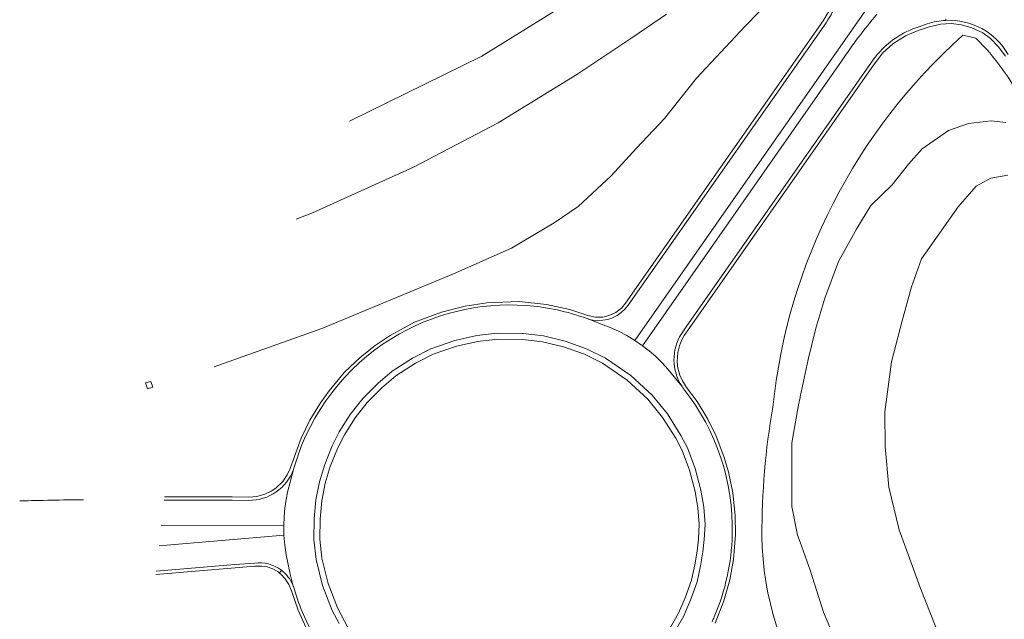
# Model space of a CAD drawing. Extents: x 152761 to 155748, y 459947 to 462743.
# Tile 17 of 256: x 152761 to 153063, y 461217 to 461401. Entities that reach past the tile are written whole.
import ezdxf

# ---------------------------------------------------------------- set-up
doc = ezdxf.new("R2010")
doc.units = 0
doc.header["$LTSCALE"] = 0.75
for name, color, linetype, lineweight in [('B-RO-GR-BOS_LOOF-GV', 251, 'CONTINUOUS', 13), ('B-RO-GR-HEIDE-GV', 251, 'CONTINUOUS', 13), ('B-RO-OG-TERREIN_CULTUURSCHEIDING-GV', 251, 'CONTINUOUS', 18), ('B-RO-VH-VERHARDING_ASFALT-GV', 251, 'CONTINUOUS', 18), ('B-RO-VH-VERHARDING_BETON-GV', 251, 'CONTINUOUS', 18), ('B-RO-VH-VERHARDING_BETONSTRAATSTEEN-GV', 251, 'CONTINUOUS', 18)]:
    doc.layers.add(name, color=color, linetype=linetype, lineweight=lineweight)

msp = doc.modelspace()

# ---------------------------------------------------------------- linework, layer by layer
at = {"layer": 'B-RO-GR-BOS_LOOF-GV', "flags": 128}
for points in [[(152861.945, 461369.795), (152902.485, 461389.678), (152934.125, 461409.456), (152947.498, 461419.364), (152957.047, 461429.722), (152962.139, 461435.762), (152966.417, 461441.639), (152969.678, 461447.214), (152970.356, 461450.931), (152970.055, 461454.236), (152967.079, 461457.399), (152960.945, 461461.506), (152950.415, 461467.351), (152942.072, 461471.352), (152934.763, 461475.009), (152927.442, 461478.224), (152926.21, 461478.721)], [(153063.652, 461353.19), (153058.47, 461352.327), (153053.95, 461349.812), (153048.468, 461343.539), (153037.227, 461327.572), (153034.084, 461318.943), (153031.275, 461308.574), (153027.983, 461295.951), (153025.995, 461280.639), (153026.083, 461270.022), (153027.167, 461257.614), (153030.357, 461244.432), (153033.921, 461234.626), (153036.786, 461226.831), (153041.61, 461214.653), (153049.245, 461203.167), (153056.39, 461191.875), (153085.385, 461151.794)]]:
    msp.add_lwpolyline(points, dxfattribs=at)
at = {"layer": 'B-RO-GR-HEIDE-GV', "flags": 128}
for points in [[(152926.21, 461478.721), (152927.442, 461478.224), (152934.763, 461475.009), (152942.072, 461471.352), (152950.415, 461467.351), (152960.945, 461461.506), (152967.079, 461457.399), (152970.055, 461454.236), (152970.356, 461450.931), (152969.678, 461447.214), (152966.417, 461441.639), (152962.139, 461435.762), (152957.047, 461429.722), (152947.498, 461419.364), (152934.125, 461409.456), (152902.485, 461389.678), (152861.945, 461369.795)], [(152820.416, 461294.461), (152853.422, 461306.25), (152893.755, 461322.974), (152911.553, 461330.89), (152924.634, 461338.637), (152931.94, 461343.63), (152942.122, 461353.017), (152949.902, 461361.503), (152958.473, 461370.574), (152968.213, 461382.978), (152983.19, 461398.947), (153004.067, 461420.418)], [(152845.598, 461339.742), (152850.592, 461341.656), (152881.504, 461355.658), (152907.512, 461369.263), (152931.541, 461384.124), (152948.722, 461395.534), (152959.094, 461402.626)], [(152959.094, 461402.626), (152948.722, 461395.534), (152931.541, 461384.124), (152907.512, 461369.263), (152881.504, 461355.658), (152850.592, 461341.656), (152845.598, 461339.742)], [(153053.82, 461395.238), (153049.89, 461396.11)], [(153013.291, 461204.723), (153007.117, 461219.246), (153003.077, 461232.158), (153000, 461240.674), (152999.204, 461242.877), (152997.451, 461251.593), (152997.447, 461271.204), (152999.512, 461282.828), (153000, 461285.09), (153000.027, 461285.215), (153002.512, 461296.733), (153004.786, 461306.292), (153007.587, 461315.491), (153011.734, 461326.751), (153017.368, 461336.874), (153021.713, 461343.908), (153028.179, 461350.259), (153033.24, 461356.555), (153037.382, 461361.284), (153045.485, 461366.905), (153051.559, 461369.039), (153058.491, 461369.856), (153063.086, 461369.358)], [(153063.086, 461369.358), (153058.491, 461369.856), (153051.559, 461369.039), (153045.485, 461366.905), (153037.382, 461361.284), (153033.24, 461356.555), (153028.179, 461350.259), (153021.713, 461343.908), (153017.368, 461336.874), (153011.734, 461326.751), (153007.587, 461315.491), (153004.786, 461306.292), (153002.512, 461296.733), (153000.027, 461285.215), (153000, 461285.09), (152999.512, 461282.828), (152997.447, 461271.204), (152997.451, 461251.593), (152999.204, 461242.877), (153000, 461240.674), (153003.077, 461232.158), (153007.117, 461219.246), (153013.291, 461204.723)], [(153085.385, 461151.794), (153056.39, 461191.875), (153049.245, 461203.167), (153041.61, 461214.653), (153036.786, 461226.831), (153033.921, 461234.626), (153030.357, 461244.432), (153027.167, 461257.614), (153026.083, 461270.022), (153025.995, 461280.639), (153027.983, 461295.951), (153031.275, 461308.574), (153034.084, 461318.943), (153037.227, 461327.572), (153048.468, 461343.539), (153053.95, 461349.812), (153058.47, 461352.327), (153063.652, 461353.19)], [(152960.09, 461214.196), (152962.697, 461218.949), (152964.776, 461223.639), (152966.673, 461229.016), (152967.726, 461233.773), (152968.417, 461237.99), (152968.825, 461241.629), (152969.047, 461246.233), (152968.676, 461251.187), (152967.846, 461256.281), (152966.12, 461262.785), (152963.828, 461268.845), (152961.882, 461272.536), (152957.867, 461278.961), (152953.345, 461284.494), (152947.017, 461290.404), (152939.42, 461295.543), (152933.875, 461298.346), (152927.497, 461300.584), (152921.017, 461302.136), (152915.012, 461302.844), (152907.239, 461302.929), (152901.2, 461302.256), (152894.709, 461300.832), (152887.543, 461298.342), (152882.09, 461295.603), (152876.063, 461291.651), (152871.812, 461288.061), (152867.355, 461283.514), (152863.633, 461278.807), (152860.339, 461273.642), (152858.245, 461269.469), (152856.001, 461263.873), (152854.443, 461258.76), (152853.414, 461253.383), (152852.879, 461247.776), (152852.786, 461241.586), (152853.465, 461235.747), (152855.369, 461227.984), (152858.218, 461220.548), (152861.415, 461214.578)]]:
    msp.add_lwpolyline(points, dxfattribs=at)
at = {"layer": 'B-RO-GR-HEIDE-GV'}
for points in [[(153049.89, 461396.11, 0.187116), (152991.643, 461282.079)], [(153068.298, 461375.09, 0.0878525), (153053.82, 461395.238)], [(152991.643, 461282.079, 0.0447669), (152988.309, 461242.586)], [(152988.309, 461242.586, 0.1485871), (153005.014, 461189.964)]]:
    msp.add_lwpolyline(points, format="xyb", dxfattribs=at)
at = {"layer": 'B-RO-GR-HEIDE-GV', "flags": 128}
msp.add_lwpolyline([(152801.618, 461288.249), (152799.978, 461287.736), (152799.445, 461289.51), (152800.986, 461289.976)], close=True, dxfattribs=at)
at = {"layer": 'B-RO-OG-TERREIN_CULTUURSCHEIDING-GV', "flags": 128}
for points in [[(153004.067, 461420.418), (152983.19, 461398.947), (152968.213, 461382.978), (152958.473, 461370.574), (152949.902, 461361.503), (152942.122, 461353.017), (152931.94, 461343.63), (152924.634, 461338.637), (152911.553, 461330.89), (152893.755, 461322.974), (152853.422, 461306.25), (152820.416, 461294.461)], [(153024.086, 461409.607), (152949.364, 461302.576)], [(153009.334, 461404.318), (153007.092, 461400.518), (152946.526, 461313.952), (152945.32, 461312.535), (152943.536, 461311.137), (152941.359, 461310.148), (152939.592, 461309.725), (152937.339, 461309.725), (152934.948, 461310.225), (152929.39, 461311.985), (152922.268, 461313.532), (152913.941, 461314.447), (152904.018, 461314.09), (152897.322, 461313.075), (152890.145, 461311.248), (152881.85, 461308.102), (152874.407, 461304.048), (152869.815, 461301.01), (152865.255, 461297.402), (152860.389, 461292.779), (152855.664, 461287.134), (152853.027, 461283.447), (152849.788, 461278.156), (152847.052, 461272.56), (152844.219, 461264.675), (152843.776, 461263.313), (152842.856, 461261.327), (152841.476, 461259.343), (152839.358, 461257.292), (152837.895, 461256.327), (152835.974, 461255.397), (152833.531, 461254.746), (152831.087, 461254.517), (152825.933, 461254.564), (152805.207, 461254.628)], [(152805.207, 461254.628), (152825.933, 461254.564), (152831.087, 461254.517), (152833.531, 461254.746), (152835.974, 461255.397), (152837.895, 461256.327), (152839.358, 461257.292), (152841.476, 461259.343), (152842.856, 461261.327), (152843.776, 461263.313), (152844.219, 461264.675), (152847.052, 461272.56), (152849.788, 461278.156), (152853.027, 461283.447), (152855.664, 461287.134), (152860.389, 461292.779), (152865.255, 461297.402), (152869.815, 461301.01), (152874.407, 461304.048), (152881.85, 461308.102), (152890.145, 461311.248), (152897.322, 461313.075), (152904.018, 461314.09), (152913.941, 461314.447), (152922.268, 461313.532), (152929.39, 461311.985), (152934.948, 461310.225), (152937.339, 461309.725), (152939.592, 461309.725), (152941.359, 461310.148), (152943.536, 461311.137), (152945.32, 461312.535), (152946.526, 461313.952), (153007.092, 461400.518), (153009.334, 461404.318)], [(152947.318, 461313.34), (153007.934, 461399.977)], [(152973.939, 461215.899), (152976.589, 461222.722), (152978.427, 461229.104), (152979.622, 461235.397), (152980.207, 461243.008), (152980.088, 461248.859), (152979.364, 461255.854), (152978.016, 461262.229), (152976.663, 461266.922), (152974.316, 461273.173), (152971.691, 461278.383), (152968.492, 461283.841), (152965.224, 461288.15), (152963.935, 461290.184), (152963.155, 461291.95), (152962.575, 461294.031), (152962.352, 461296.005), (152962.517, 461298.831), (152962.994, 461300.936), (152963.616, 461302.545), (152964.462, 461304.094), (152966.151, 461306.487), (153022.466, 461386.978), (153025.386, 461390.689), (153028.452, 461393.442), (153032.318, 461395.914), (153036.214, 461397.604), (153039.252, 461398.634), (153043.02, 461399.496), (153046.327, 461399.734), (153049.436, 461399.342), (153052.664, 461398.415), (153055.953, 461396.811), (153058.296, 461395.106), (153060.732, 461392.697), (153062.883, 461389.69)], [(153062.883, 461389.69), (153060.732, 461392.697), (153058.296, 461395.106), (153055.953, 461396.811), (153052.664, 461398.415), (153049.436, 461399.342), (153046.327, 461399.734), (153043.02, 461399.496), (153039.252, 461398.634), (153036.214, 461397.604), (153032.318, 461395.914), (153028.452, 461393.442), (153025.386, 461390.689), (153022.466, 461386.978), (152966.151, 461306.487), (152964.462, 461304.094), (152963.616, 461302.545), (152962.994, 461300.936), (152962.517, 461298.831), (152962.352, 461296.005), (152962.575, 461294.031), (152963.155, 461291.95), (152963.935, 461290.184), (152965.224, 461288.15), (152968.492, 461283.841), (152971.691, 461278.383), (152974.316, 461273.173), (152976.663, 461266.922), (152978.016, 461262.229), (152979.364, 461255.854), (152980.088, 461248.859), (152980.207, 461243.008), (152979.622, 461235.397), (152978.427, 461229.104), (152976.589, 461222.722), (152973.939, 461215.899)], [(153038.979, 461399.597), (153035.854, 461398.538)], [(153049.89, 461396.11), (153053.82, 461395.238)], [(152949.364, 461302.576), (152951.668, 461300.94), (153012.642, 461388.143)], [(153021.672, 461387.57), (153021.663, 461387.574), (152965.333, 461307.062), (152963.612, 461304.624)], [(152961.636, 461213.272), (152964.313, 461218.152), (152965.38, 461220.559), (152966.447, 461222.967), (152968.406, 461228.52), (152969.494, 461233.435), (152970.202, 461237.753), (152970.62, 461241.485), (152970.85, 461246.256), (152970.465, 461251.405), (152969.609, 461256.655), (152967.836, 461263.337), (152965.475, 461269.579), (152963.437, 461273.445), (152959.335, 461280.01), (152954.66, 461285.73), (152948.144, 461291.815), (152940.339, 461297.095), (152934.582, 461300.005), (152928.007, 461302.312), (152921.325, 461303.913), (152915.13, 461304.643), (152914.864, 461304.646), (152907.15, 461304.73), (152900.908, 461304.035), (152894.22, 461302.567), (152886.842, 461300.004), (152881.188, 461297.164), (152874.986, 461293.097), (152870.586, 461289.381), (152866.002, 461284.705), (152862.161, 461279.847), (152858.773, 461274.535), (152856.601, 461270.206), (152854.302, 461264.472), (152852.694, 461259.195), (152851.63, 461253.637), (152851.08, 461247.874), (152850.984, 461241.496), (152851.69, 461235.429), (152853.648, 461227.443), (152856.578, 461219.797), (152858.714, 461215.808)], [(152861.415, 461214.578), (152858.218, 461220.548), (152855.369, 461227.984), (152853.465, 461235.747), (152852.786, 461241.586), (152852.879, 461247.776), (152853.414, 461253.383), (152854.443, 461258.76), (152856.001, 461263.873), (152858.245, 461269.469), (152860.339, 461273.642), (152863.633, 461278.807), (152867.355, 461283.514), (152871.812, 461288.061), (152876.063, 461291.651), (152882.09, 461295.603), (152887.543, 461298.342), (152894.709, 461300.832), (152901.2, 461302.256), (152907.239, 461302.929), (152915.012, 461302.844), (152921.017, 461302.136), (152927.497, 461300.584), (152933.875, 461298.346), (152939.42, 461295.543), (152947.017, 461290.404), (152953.345, 461284.494), (152957.867, 461278.961), (152961.882, 461272.536), (152963.828, 461268.845), (152966.12, 461262.785), (152967.846, 461256.281), (152968.676, 461251.187), (152969.047, 461246.233), (152968.825, 461241.629), (152968.417, 461237.99), (152967.726, 461233.773), (152966.673, 461229.016), (152964.776, 461223.639), (152962.697, 461218.949), (152960.09, 461214.196)], [(152805.096, 461253.628), (152825.927, 461253.564), (152831.078, 461253.517)], [(152803.547, 461239.625), (152841.793, 461242.81), (152841.797, 461245.788), (152804.245, 461245.933)], [(152802.574, 461230.832), (152826.853, 461232.877), (152832.819, 461233.314), (152834.997, 461233.351), (152836.699, 461233.103), (152838.386, 461232.542), (152839.903, 461231.684), (152840.492, 461231.22), (152841.028, 461232.1)], [(152848.583, 461214.446), (152846.163, 461219.873), (152844.121, 461225.748), (152843.315, 461227.762), (152842.23, 461229.493), (152840.981, 461230.835), (152840.492, 461231.22), (152839.903, 461231.684), (152838.386, 461232.542), (152836.699, 461233.103), (152834.997, 461233.351), (152832.819, 461233.314), (152826.853, 461232.877), (152802.574, 461230.832)], [(152832.774, 461234.313), (152826.775, 461233.874), (152802.686, 461231.845)], [(152841.028, 461232.1), (152840.492, 461231.22), (152840.981, 461230.835), (152842.23, 461229.493), (152843.315, 461227.762), (152844.121, 461225.748), (152846.163, 461219.873), (152848.583, 461214.446)]]:
    msp.add_lwpolyline(points, dxfattribs=at)
at = {"layer": 'B-RO-OG-TERREIN_CULTUURSCHEIDING-GV'}
for points in [[(153007.934, 461399.977, 0.1235111), (153013.665, 461415.385)], [(153012.642, 461388.143, -0.0247626), (153023.505, 461402.56)], [(153044.627, 461400.672, 0.0695561), (153038.979, 461399.597)], [(153063.717, 461390.243, 0.2819631), (153044.627, 461400.672)], [(152991.643, 461282.079, -0.187116), (153049.89, 461396.11)], [(153035.854, 461398.538, 0.1673956), (153021.672, 461387.57)], [(153053.82, 461395.238, -0.0878525), (153068.298, 461375.09)], [(152874.923, 461303.19, -0.1576217), (152916.034, 461313.265)], [(152916.034, 461313.265, -0.0696762), (152934.694, 461309.257)], [(152936.432, 461308.816, 0.2882573), (152947.318, 461313.34)], [(152934.694, 461309.257, 0.0408494), (152936.432, 461308.816)], [(152845.165, 461264.352, -0.1848209), (152874.923, 461303.19)], [(152963.612, 461304.624, 0.2933415), (152963.812, 461288.411)], [(152963.812, 461288.411, 0.0168678), (152964.402, 461287.579)], [(152964.402, 461287.579, -0.1755203), (152979.206, 461243.036)], [(152988.309, 461242.586, -0.0447669), (152991.643, 461282.079)], [(152831.078, 461253.517, 0.3177238), (152844.756, 461263.029)], [(152844.756, 461263.029, 0.0233071), (152845.165, 461264.352)], [(152760.845, 461253.335, -0.0048561), (152780.409, 461253.704)], [(152979.206, 461243.036, -0.0943061), (152973.701, 461217.834)], [(153005.014, 461189.964, -0.1485871), (152988.309, 461242.586)], [(152841.028, 461232.1, 0.1983008), (152832.774, 461234.313)], [(152844.525, 461227.629, 0.1288716), (152841.028, 461232.1)], [(152845.058, 461226.098, 0.0358943), (152844.525, 461227.629)], [(152851.431, 461211.247, -0.0582404), (152845.058, 461226.098)], [(152973.701, 461217.834, -0.0059555), (152973.006, 461216.259)]]:
    msp.add_lwpolyline(points, format="xyb", dxfattribs=at)
at = {"layer": 'B-RO-VH-VERHARDING_ASFALT-GV'}
for points in [[(153013.665, 461415.385, -0.1235111), (153007.934, 461399.977)], [(153023.505, 461402.56, 0.0247626), (153012.642, 461388.143)], [(153038.979, 461399.597, -0.0695561), (153044.627, 461400.672)], [(153044.627, 461400.672, -0.2819631), (153063.717, 461390.243)], [(153021.672, 461387.57, -0.1673956), (153035.854, 461398.538)], [(152947.318, 461313.34, -0.2882573), (152936.432, 461308.816)], [(152936.432, 461308.816, -0.0408494), (152934.694, 461309.257)], [(152963.812, 461288.411, -0.2933415), (152963.612, 461304.624)], [(152844.756, 461263.029, -0.3177238), (152831.078, 461253.517)], [(152780.409, 461253.704, 0.0048561), (152760.845, 461253.335)], [(152832.774, 461234.313, -0.1983008), (152841.028, 461232.1)], [(152841.028, 461232.1, -0.1288716), (152844.525, 461227.629)]]:
    msp.add_lwpolyline(points, format="xyb", dxfattribs=at)
at = {"layer": 'B-RO-VH-VERHARDING_ASFALT-GV', "flags": 128}
for points in [[(152934.694, 461309.257), (152939.107, 461307.532), (152941.778, 461306.537), (152944.381, 461305.378), (152946.908, 461304.059), (152949.364, 461302.576), (153024.086, 461409.607)], [(153007.934, 461399.977), (152947.318, 461313.34)], [(153035.854, 461398.538), (153038.979, 461399.597)], [(153044.621, 461401.124), (153044.627, 461400.672)], [(153044.627, 461400.672), (153044.621, 461401.124)], [(153012.642, 461388.143), (152951.668, 461300.94), (152953.763, 461299.327), (152955.78, 461297.578), (152957.692, 461295.714), (152959.491, 461293.742), (152963.812, 461288.411)], [(152963.612, 461304.624), (152965.333, 461307.062), (153021.663, 461387.574), (153021.672, 461387.57)], [(152804.245, 461245.933), (152841.797, 461245.788), (152841.894, 461248.452), (152842.137, 461251.136), (152842.525, 461253.803), (152843.059, 461256.446), (152843.735, 461259.055), (152844.756, 461263.029)], [(152831.078, 461253.517), (152825.927, 461253.564), (152805.096, 461253.628)], [(152844.525, 461227.629), (152843.733, 461230.913), (152843.078, 461233.899), (152842.474, 461236.843), (152842.045, 461239.817), (152841.793, 461242.81), (152803.547, 461239.625)], [(152802.686, 461231.845), (152826.775, 461233.874), (152832.774, 461234.313)]]:
    msp.add_lwpolyline(points, dxfattribs=at)
at = {"layer": 'B-RO-VH-VERHARDING_BETON-GV'}
for points in [[(152916.034, 461313.265, 0.1576217), (152874.923, 461303.19)], [(152934.694, 461309.257, 0.0696762), (152916.034, 461313.265)], [(152874.923, 461303.19, 0.1848209), (152845.165, 461264.352)], [(152964.402, 461287.579, -0.0168678), (152963.812, 461288.411)], [(152979.206, 461243.036, 0.1755203), (152964.402, 461287.579)], [(152845.165, 461264.352, -0.0233071), (152844.756, 461263.029)], [(152973.701, 461217.834, 0.0943061), (152979.206, 461243.036)], [(152844.525, 461227.629, -0.0358943), (152845.058, 461226.098)], [(152845.058, 461226.098, 0.0582404), (152851.431, 461211.247)], [(152973.006, 461216.259, 0.0059555), (152973.701, 461217.834)]]:
    msp.add_lwpolyline(points, format="xyb", dxfattribs=at)
at = {"layer": 'B-RO-VH-VERHARDING_BETON-GV', "flags": 128}
for points in [[(152963.812, 461288.411), (152959.491, 461293.742), (152957.692, 461295.714), (152955.78, 461297.578), (152953.763, 461299.327), (152951.668, 461300.94), (152949.364, 461302.576), (152946.908, 461304.059), (152944.381, 461305.378), (152941.778, 461306.537), (152939.107, 461307.532), (152934.694, 461309.257)], [(152858.714, 461215.808), (152856.578, 461219.797), (152853.648, 461227.443), (152851.69, 461235.429), (152850.984, 461241.496), (152851.08, 461247.874), (152851.63, 461253.637), (152852.694, 461259.195), (152854.302, 461264.472), (152856.601, 461270.206), (152858.773, 461274.535), (152862.161, 461279.847), (152866.002, 461284.705), (152870.586, 461289.381), (152874.986, 461293.097), (152881.188, 461297.164), (152886.842, 461300.004), (152894.22, 461302.567), (152900.908, 461304.035), (152907.15, 461304.73), (152914.864, 461304.646), (152915.13, 461304.643), (152921.325, 461303.913), (152928.007, 461302.312), (152934.582, 461300.005), (152940.339, 461297.095), (152948.144, 461291.815), (152954.66, 461285.73), (152959.335, 461280.01), (152963.437, 461273.445), (152965.475, 461269.579), (152967.836, 461263.337), (152969.609, 461256.655), (152970.465, 461251.405), (152970.85, 461246.256), (152970.62, 461241.485), (152970.202, 461237.753), (152969.494, 461233.435), (152968.406, 461228.52), (152966.447, 461222.967), (152965.38, 461220.559), (152964.313, 461218.152), (152961.636, 461213.272)], [(152844.756, 461263.029), (152843.735, 461259.055), (152843.059, 461256.446), (152842.525, 461253.803), (152842.137, 461251.136), (152841.894, 461248.452), (152841.797, 461245.788), (152841.793, 461242.81), (152842.045, 461239.817), (152842.474, 461236.843), (152843.078, 461233.899), (152843.733, 461230.913), (152844.525, 461227.629)]]:
    msp.add_lwpolyline(points, dxfattribs=at)
at = {"layer": 'B-RO-VH-VERHARDING_BETONSTRAATSTEEN-GV', "flags": 128}
msp.add_lwpolyline([(152801.618, 461288.249), (152800.986, 461289.976), (152799.445, 461289.51), (152799.978, 461287.736)], close=True, dxfattribs=at)

doc.saveas('drawing.dxf')
